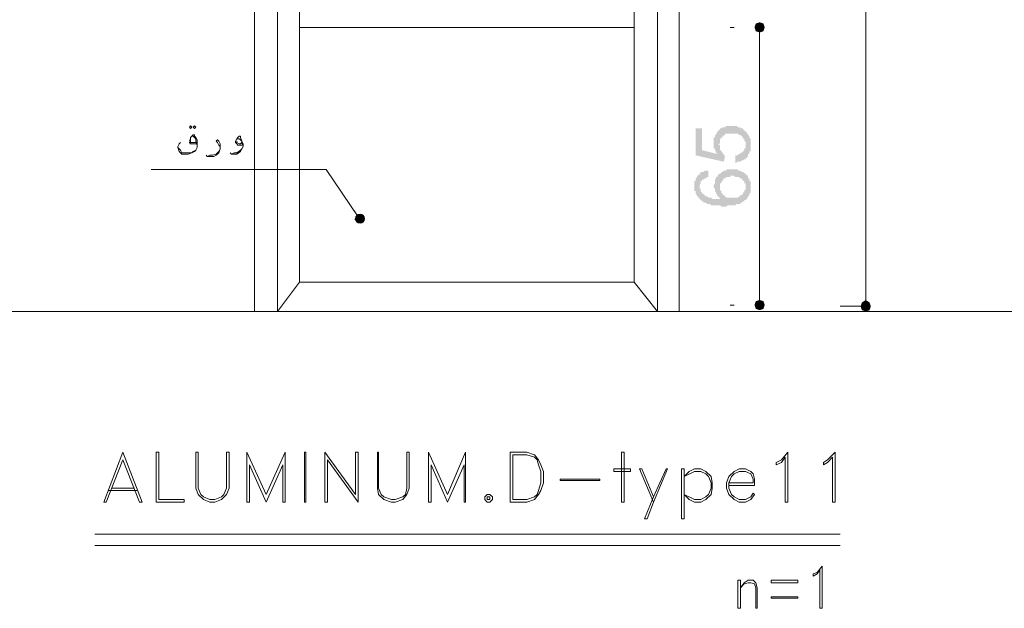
# Model space of a CAD drawing. Header units: metres. Extents: x 5.7 to 89.8, y 4 to 63.5.
# Tile 47 of 60: x 53.4 to 60.8, y 36.3 to 40.7. Entities that reach past the tile are written whole.
import ezdxf

# ---------------------------------------------------------------- set-up
doc = ezdxf.new("R2010")
doc.units = ezdxf.units.M
doc.header["$MEASUREMENT"] = 0
for name, color, linetype in [('PDF7_dim', 7, 'Continuous'), ('PDF7_Sym tip Door', 7, 'Continuous'), ('PDF7_textt', 7, 'Continuous'), ('PDF7_wall', 7, 'Continuous')]:
    doc.layers.add(name, color=color, linetype=linetype)

msp = doc.modelspace()

# ---------------------------------------------------------------- hatches: boundary and pattern name
at = {"layer": 'PDF7_dim', "transparency": 33554559}
msp.add_hatch(color=256, dxfattribs=at).paths.add_polyline_path([(58.7439, 39.6581), (58.7439, 39.7159), (58.7439, 39.7159), (58.7535, 39.7159), (58.7632, 39.7159), (58.7632, 39.7255), (58.7728, 39.7255), (58.7728, 39.7255), (58.7824, 39.7255), (58.7824, 39.7351), (58.7921, 39.7351), (58.7921, 39.7351), (58.8017, 39.7448), (58.8017, 39.7448), (58.8017, 39.7448), (58.8113, 39.7544), (58.8113, 39.7544), (58.8113, 39.764), (58.8113, 39.764), (58.8209, 39.7736), (58.8209, 39.7736), (58.8209, 39.7833), (58.8209, 39.7929), (58.8209, 39.7929), (58.8209, 39.7929), (58.8209, 39.8025), (58.8209, 39.8025), (58.8209, 39.8122), (58.8209, 39.8218), (58.8113, 39.8218), (58.8113, 39.8314), (58.8113, 39.8314), (58.8113, 39.8411), (58.8017, 39.8411), (58.8017, 39.8507), (58.8017, 39.8507), (58.7921, 39.8603), (58.7921, 39.8603), (58.7921, 39.8603), (58.7824, 39.87), (58.7824, 39.87), (58.7728, 39.87), (58.7728, 39.87), (58.7632, 39.8796), (58.7632, 39.8796), (58.7535, 39.8796), (58.7439, 39.8796), (58.7439, 39.8796), (58.7343, 39.8796), (58.7343, 39.8796), (58.7246, 39.8796), (58.715, 39.8796), (58.715, 39.8796), (58.715, 39.8796), (58.7054, 39.8796), (58.6957, 39.8796), (58.6957, 39.8796), (58.6861, 39.8796), (58.6861, 39.8796), (58.6765, 39.8796), (58.6668, 39.8796), (58.6668, 39.87), (58.6668, 39.87), (58.6572, 39.87), (58.6572, 39.8603), (58.6476, 39.8603), (58.6476, 39.8603), (58.6476, 39.8507), (58.638, 39.8507), (58.638, 39.8507), (58.638, 39.8411), (58.6283, 39.8411), (58.6283, 39.8314), (58.6283, 39.8314), (58.6283, 39.8218), (58.6283, 39.8122), (58.6283, 39.8122), (58.6283, 39.8025), (58.6187, 39.8025), (58.6187, 39.7929), (58.6283, 39.7929), (58.6283, 39.7833), (58.6283, 39.7736), (58.6283, 39.7736), (58.6283, 39.764), (58.6283, 39.764), (58.6283, 39.7544), (58.638, 39.7544), (58.638, 39.7544), (58.638, 39.7448), (58.638, 39.7448), (58.6476, 39.7351), (58.6476, 39.7351), (58.6572, 39.7255), (58.6572, 39.7255), (58.6572, 39.7159), (58.6668, 39.7159), (58.6572, 39.6677), (58.4453, 39.7159), (58.4453, 39.9181), (58.4935, 39.9181), (58.4935, 39.7544), (58.6091, 39.7255), (58.5994, 39.7351), (58.5994, 39.7448), (58.5994, 39.7448), (58.5898, 39.7544), (58.5898, 39.7544), (58.5898, 39.764), (58.5898, 39.764), (58.5802, 39.7736), (58.5802, 39.7736), (58.5802, 39.7833), (58.5802, 39.7929), (58.5802, 39.7929), (58.5802, 39.8025), (58.5802, 39.8025), (58.5802, 39.8122), (58.5802, 39.8122), (58.5802, 39.8218), (58.5802, 39.8218), (58.5802, 39.8314), (58.5802, 39.8411), (58.5802, 39.8411), (58.5802, 39.8507), (58.5898, 39.8507), (58.5898, 39.8603), (58.5898, 39.8603), (58.5898, 39.87), (58.5994, 39.87), (58.5994, 39.8796), (58.5994, 39.8796), (58.6091, 39.8892), (58.6091, 39.8892), (58.6091, 39.8989), (58.6187, 39.8989), (58.6187, 39.8989), (58.6187, 39.9085), (58.6283, 39.9085), (58.6283, 39.9085), (58.6283, 39.9181), (58.638, 39.9181), (58.638, 39.9181), (58.6476, 39.9277), (58.6476, 39.9277), (58.6572, 39.9277), (58.6668, 39.9277), (58.6668, 39.9277), (58.6765, 39.9374), (58.6765, 39.9374), (58.6861, 39.9374), (58.6861, 39.9374), (58.6957, 39.9374), (58.7054, 39.9374), (58.7054, 39.9374), (58.715, 39.9374), (58.715, 39.9374), (58.7246, 39.9374), (58.7343, 39.9374), (58.7343, 39.9374), (58.7439, 39.9374), (58.7535, 39.9374), (58.7535, 39.9374), (58.7632, 39.9277), (58.7632, 39.9277), (58.7728, 39.9277), (58.7728, 39.9277), (58.7824, 39.9277), (58.7824, 39.9181), (58.7921, 39.9181), (58.7921, 39.9181), (58.8017, 39.9181), (58.8017, 39.9085), (58.8113, 39.9085), (58.8113, 39.9085), (58.8113, 39.8989), (58.8209, 39.8989), (58.8209, 39.8892), (58.8306, 39.8892), (58.8306, 39.8892), (58.8306, 39.8796), (58.8402, 39.8796), (58.8402, 39.87), (58.8402, 39.87), (58.8498, 39.8603), (58.8498, 39.8603), (58.8498, 39.8507), (58.8498, 39.8507), (58.8595, 39.8411), (58.8595, 39.8411), (58.8595, 39.8314), (58.8595, 39.8218), (58.8595, 39.8218), (58.8595, 39.8122), (58.8595, 39.8122), (58.8595, 39.8025), (58.8595, 39.7929), (58.8595, 39.7929), (58.8595, 39.7929), (58.8595, 39.7833), (58.8595, 39.7736), (58.8595, 39.7736), (58.8595, 39.764), (58.8595, 39.764), (58.8595, 39.7544), (58.8595, 39.7448), (58.8498, 39.7448), (58.8498, 39.7351), (58.8498, 39.7351), (58.8498, 39.7255), (58.8402, 39.7255), (58.8402, 39.7159), (58.8402, 39.7159), (58.8402, 39.7062), (58.8306, 39.7062), (58.8306, 39.7062), (58.8306, 39.6966), (58.8209, 39.6966), (58.8209, 39.687), (58.8113, 39.687), (58.8113, 39.687), (58.8017, 39.6773), (58.8017, 39.6773), (58.7921, 39.6773), (58.7921, 39.6773), (58.7824, 39.6677), (58.7824, 39.6677), (58.7728, 39.6677), (58.7728, 39.6677), (58.7632, 39.6677), (58.7535, 39.6677), (58.7535, 39.6581), (58.7439, 39.6581)])
h = msp.add_hatch(color=256, dxfattribs=at)
h.paths.add_polyline_path([(58.5416, 39.6003), (58.5416, 39.5521), (58.532, 39.5521), (58.532, 39.5521), (58.5224, 39.5425), (58.5224, 39.5425), (58.5128, 39.5425), (58.5128, 39.5425), (58.5031, 39.5329), (58.5031, 39.5329), (58.5031, 39.5329), (58.4935, 39.5329), (58.4935, 39.5232), (58.4839, 39.5232), (58.4839, 39.5136), (58.4839, 39.5136), (58.4839, 39.504), (58.4839, 39.504), (58.4742, 39.4943), (58.4742, 39.4847), (58.4742, 39.4847), (58.4742, 39.4847), (58.4742, 39.4751), (58.4742, 39.4654), (58.4839, 39.4654), (58.4839, 39.4558), (58.4839, 39.4558), (58.4839, 39.4462), (58.4839, 39.4462), (58.4935, 39.4366), (58.4935, 39.4366), (58.4935, 39.4269), (58.5031, 39.4269), (58.5031, 39.4269), (58.5128, 39.4173), (58.5128, 39.4173), (58.5224, 39.4077), (58.5224, 39.4077), (58.532, 39.4077), (58.532, 39.4077), (58.5416, 39.398), (58.5416, 39.398), (58.5513, 39.398), (58.5513, 39.398), (58.5513, 39.398), (58.5609, 39.398), (58.5609, 39.398), (58.5705, 39.3884), (58.5802, 39.3884), (58.5802, 39.3884), (58.5898, 39.3884), (58.5898, 39.3884), (58.5994, 39.3884), (58.6091, 39.3884), (58.6091, 39.3884), (58.6187, 39.3884), (58.6283, 39.3884), (58.6283, 39.3884), (58.638, 39.3884), (58.638, 39.3884), (58.6283, 39.3884), (58.6283, 39.398), (58.6187, 39.398), (58.6187, 39.4077), (58.6091, 39.4077), (58.6091, 39.4173), (58.6091, 39.4173), (58.5994, 39.4269), (58.5994, 39.4269), (58.5994, 39.4269), (58.5994, 39.4366), (58.5898, 39.4462), (58.5898, 39.4462), (58.5898, 39.4558), (58.5898, 39.4558), (58.5898, 39.4654), (58.5898, 39.4654), (58.5802, 39.4751), (58.5802, 39.4847), (58.5802, 39.4847), (58.5802, 39.4847), (58.5802, 39.4943), (58.5802, 39.4943), (58.5898, 39.504), (58.5898, 39.5136), (58.5898, 39.5136), (58.5898, 39.5232), (58.5898, 39.5232), (58.5898, 39.5329), (58.5898, 39.5329), (58.5994, 39.5425), (58.5994, 39.5425), (58.5994, 39.5521), (58.6091, 39.5521), (58.6091, 39.5618), (58.6091, 39.5618), (58.6187, 39.5714), (58.6187, 39.5714), (58.6187, 39.5714), (58.6283, 39.581), (58.6283, 39.581), (58.638, 39.581), (58.638, 39.5907), (58.6476, 39.5907), (58.6476, 39.5907), (58.6572, 39.6003), (58.6572, 39.6003), (58.6668, 39.6003), (58.6668, 39.6003), (58.6765, 39.6003), (58.6765, 39.6099), (58.6861, 39.6099), (58.6861, 39.6099), (58.6957, 39.6099), (58.7054, 39.6099), (58.7054, 39.6099), (58.715, 39.6099), (58.715, 39.6099), (58.7246, 39.6099), (58.7343, 39.6099), (58.7343, 39.6099), (58.7439, 39.6099), (58.7439, 39.6099), (58.7535, 39.6099), (58.7632, 39.6099), (58.7632, 39.6003), (58.7728, 39.6003), (58.7728, 39.6003), (58.7824, 39.6003), (58.7824, 39.6003), (58.7921, 39.5907), (58.7921, 39.5907), (58.8017, 39.5907), (58.8017, 39.5907), (58.8113, 39.581), (58.8113, 39.581), (58.8209, 39.581), (58.8209, 39.5714), (58.8306, 39.5714), (58.8306, 39.5618), (58.8306, 39.5618), (58.8402, 39.5618), (58.8402, 39.5521), (58.8402, 39.5521), (58.8402, 39.5425), (58.8498, 39.5425), (58.8498, 39.5329), (58.8498, 39.5329), (58.8498, 39.5232), (58.8595, 39.5232), (58.8595, 39.5136), (58.8595, 39.5136), (58.8595, 39.504), (58.8595, 39.4943), (58.8595, 39.4943), (58.8595, 39.4847), (58.8595, 39.4847), (58.8595, 39.4751), (58.8595, 39.4751), (58.8595, 39.4654), (58.8595, 39.4654), (58.8595, 39.4558), (58.8595, 39.4462), (58.8595, 39.4462), (58.8595, 39.4366), (58.8595, 39.4366), (58.8498, 39.4269), (58.8498, 39.4269), (58.8498, 39.4173), (58.8498, 39.4173), (58.8402, 39.4077), (58.8402, 39.4077), (58.8402, 39.398), (58.8306, 39.398), (58.8306, 39.3884), (58.8306, 39.3884), (58.8209, 39.3788), (58.8209, 39.3788), (58.8113, 39.3788), (58.8113, 39.3691), (58.8113, 39.3691), (58.8017, 39.3691), (58.8017, 39.3691), (58.7921, 39.3595), (58.7921, 39.3595), (58.7921, 39.3595), (58.7824, 39.3595), (58.7824, 39.3499), (58.7728, 39.3499), (58.7728, 39.3499), (58.7632, 39.3499), (58.7632, 39.3499), (58.7535, 39.3499), (58.7439, 39.3402), (58.7439, 39.3402), (58.7343, 39.3402), (58.7343, 39.3402), (58.7246, 39.3402), (58.715, 39.3402), (58.715, 39.3402), (58.7054, 39.3402), (58.6957, 39.3402), (58.6957, 39.3402), (58.6861, 39.3402), (58.6765, 39.3306), (58.6668, 39.3306), (58.6668, 39.3306), (58.6572, 39.3306), (58.6476, 39.3306), (58.6476, 39.3306), (58.638, 39.3306), (58.6283, 39.3402), (58.6283, 39.3402), (58.6187, 39.3402), (58.6091, 39.3402), (58.5994, 39.3402), (58.5994, 39.3402), (58.5898, 39.3402), (58.5802, 39.3402), (58.5802, 39.3402), (58.5705, 39.3402), (58.5705, 39.3402), (58.5609, 39.3402), (58.5513, 39.3499), (58.5513, 39.3499), (58.5416, 39.3499), (58.5416, 39.3499), (58.532, 39.3499), (58.532, 39.3499), (58.5224, 39.3595), (58.5224, 39.3595), (58.5128, 39.3595), (58.5128, 39.3595), (58.5031, 39.3595), (58.5031, 39.3691), (58.5031, 39.3691), (58.4935, 39.3691), (58.4935, 39.3691), (58.4839, 39.3788), (58.4839, 39.3788), (58.4839, 39.3788), (58.4839, 39.3788), (58.4742, 39.3884), (58.4742, 39.3884), (58.4646, 39.398), (58.4646, 39.398), (58.4646, 39.4077), (58.455, 39.4077), (58.455, 39.4173), (58.455, 39.4173), (58.4453, 39.4269), (58.4453, 39.4269), (58.4453, 39.4366), (58.4453, 39.4366), (58.4453, 39.4462), (58.4357, 39.4462), (58.4357, 39.4558), (58.4357, 39.4558), (58.4357, 39.4654), (58.4357, 39.4751), (58.4357, 39.4751), (58.4357, 39.4847), (58.4357, 39.4847), (58.4357, 39.4943), (58.4357, 39.4943), (58.4357, 39.504), (58.4357, 39.5136), (58.4357, 39.5136), (58.4357, 39.5232), (58.4453, 39.5232), (58.4453, 39.5329), (58.4453, 39.5329), (58.4453, 39.5425), (58.4453, 39.5425), (58.455, 39.5521), (58.455, 39.5521), (58.455, 39.5618), (58.4646, 39.5618), (58.4646, 39.5618), (58.4646, 39.5714), (58.4742, 39.5714), (58.4742, 39.581), (58.4839, 39.581), (58.4839, 39.581), (58.4839, 39.5907), (58.4935, 39.5907), (58.4935, 39.5907), (58.5031, 39.5907), (58.5128, 39.6003), (58.5128, 39.6003), (58.5224, 39.6003), (58.5224, 39.6003), (58.532, 39.6003), (58.5416, 39.6003), (58.5416, 39.6003)], flags=0)
h.paths.add_polyline_path([(58.715, 39.398), (58.7246, 39.398), (58.7343, 39.398), (58.7343, 39.398), (58.7439, 39.398), (58.7439, 39.398), (58.7535, 39.398), (58.7632, 39.398), (58.7632, 39.398), (58.7728, 39.4077), (58.7728, 39.4077), (58.7728, 39.4077), (58.7824, 39.4077), (58.7824, 39.4173), (58.7921, 39.4173), (58.7921, 39.4173), (58.8017, 39.4269), (58.8017, 39.4269), (58.8017, 39.4366), (58.8113, 39.4366), (58.8113, 39.4462), (58.8113, 39.4462), (58.8113, 39.4558), (58.8209, 39.4558), (58.8209, 39.4654), (58.8209, 39.4654), (58.8209, 39.4751), (58.8209, 39.4751), (58.8209, 39.4847), (58.8209, 39.4943), (58.8209, 39.4943), (58.8209, 39.504), (58.8113, 39.504), (58.8113, 39.5136), (58.8113, 39.5136), (58.8113, 39.5232), (58.8017, 39.5232), (58.8017, 39.5329), (58.7921, 39.5329), (58.7921, 39.5329), (58.7921, 39.5425), (58.7824, 39.5425), (58.7824, 39.5425), (58.7728, 39.5425), (58.7728, 39.5521), (58.7632, 39.5521), (58.7632, 39.5521), (58.7535, 39.5521), (58.7535, 39.5521), (58.7439, 39.5521), (58.7343, 39.5618), (58.7343, 39.5618), (58.7246, 39.5618), (58.7246, 39.5618), (58.715, 39.5618), (58.7054, 39.5618), (58.7054, 39.5521), (58.6957, 39.5521), (58.6957, 39.5521), (58.6861, 39.5521), (58.6765, 39.5521), (58.6765, 39.5521), (58.6668, 39.5425), (58.6668, 39.5425), (58.6572, 39.5425), (58.6572, 39.5425), (58.6572, 39.5329), (58.6476, 39.5329), (58.6476, 39.5232), (58.6476, 39.5232), (58.638, 39.5136), (58.638, 39.5136), (58.638, 39.504), (58.6283, 39.504), (58.6283, 39.4943), (58.6283, 39.4943), (58.6283, 39.4847), (58.6283, 39.4751), (58.6283, 39.4751), (58.6283, 39.4751), (58.6283, 39.4654), (58.6283, 39.4558), (58.6283, 39.4558), (58.638, 39.4462), (58.638, 39.4462), (58.638, 39.4366), (58.638, 39.4366), (58.6476, 39.4269), (58.6476, 39.4269), (58.6476, 39.4173), (58.6572, 39.4173), (58.6572, 39.4173), (58.6668, 39.4077), (58.6668, 39.4077), (58.6668, 39.4077), (58.6765, 39.398), (58.6861, 39.398), (58.6861, 39.398), (58.6957, 39.398), (58.6957, 39.398), (58.7054, 39.398), (58.7054, 39.398), (58.715, 39.398), (58.715, 39.398)], flags=0)

# ---------------------------------------------------------------- linework, layer by layer
at = {"layer": 'PDF7_dim', "lineweight": 20}
for points in [[(59.7263, 45.4464), (59.7263, 45.4079), (59.7263, 38.6661), (59.7263, 38.6275)], [(58.7054, 40.679), (58.7343, 40.679)], [(58.9269, 40.6405), (58.9269, 40.6019), (58.9269, 38.6757), (58.9269, 38.6275)], [(58.7054, 38.589), (58.7343, 38.589)], [(59.7263, 38.5794), (59.5337, 38.5794)]]:
    msp.add_lwpolyline(points, dxfattribs=at)
at = {"layer": 'PDF7_dim', "transparency": 33554559}
for points in [[(58.898, 40.7079), (58.9269, 40.679), (58.8884, 40.679)], [(58.9269, 40.679), (58.8884, 40.679), (58.898, 40.6501)], [(58.9269, 40.7175), (58.898, 40.7079), (58.9269, 40.679)], [(58.898, 40.6501), (58.9269, 40.6405), (58.9269, 40.679)], [(58.9558, 40.7079), (58.9269, 40.679), (58.9269, 40.7175)], [(58.9654, 40.679), (58.9558, 40.7079), (58.9269, 40.679)], [(58.9269, 40.6405), (58.9269, 40.679), (58.9558, 40.6501)], [(58.9269, 40.679), (58.9558, 40.6501), (58.9654, 40.679)], [(58.9269, 38.589), (58.898, 38.6179), (58.8884, 38.589)], [(58.8884, 38.589), (58.898, 38.5601), (58.9269, 38.589)], [(58.9269, 38.6275), (58.9269, 38.589), (58.898, 38.6179)], [(58.898, 38.5601), (58.9269, 38.589), (58.9269, 38.5505)], [(58.9558, 38.6179), (58.9269, 38.6275), (58.9269, 38.589)], [(58.9269, 38.589), (58.9654, 38.589), (58.9558, 38.6179)], [(58.9269, 38.5505), (58.9558, 38.5601), (58.9269, 38.589)], [(58.9558, 38.5601), (58.9269, 38.589), (58.9654, 38.589)], [(59.7263, 38.5794), (59.6974, 38.6083), (59.6878, 38.5794)], [(59.6878, 38.5794), (59.6974, 38.5505), (59.7263, 38.5794)], [(59.7263, 38.6275), (59.7263, 38.5794), (59.6974, 38.6083)], [(59.6974, 38.5505), (59.7263, 38.5794), (59.7263, 38.5409)], [(59.7552, 38.6083), (59.7263, 38.6275), (59.7263, 38.5794)], [(59.7263, 38.5794), (59.7648, 38.5794), (59.7552, 38.6083)], [(59.7263, 38.5409), (59.7552, 38.5505), (59.7263, 38.5794)], [(59.7552, 38.5505), (59.7263, 38.5794), (59.7648, 38.5794)]]:
    msp.add_solid(points, dxfattribs=at)
at = {"layer": 'PDF7_Sym tip Door', "lineweight": 18}
for points in [[(55.1226, 38.5409), (55.1226, 45.4849), (58.3201, 45.4849), (58.3201, 38.5409)], [(55.2959, 45.3212), (58.1564, 45.3212), (58.1564, 38.5409), (55.2959, 38.5409)]]:
    msp.add_lwpolyline(points, close=True, dxfattribs=at)
for points in [[(57.983, 45.1479), (58.1564, 45.3212), (55.2959, 45.3212), (55.2959, 38.589)], [(55.4597, 41.7577), (55.4597, 41.3532), (55.4597, 38.7624), (57.983, 38.7624), (57.983, 45.1479), (55.4597, 45.1479), (55.4597, 41.8058)], [(55.4597, 40.679), (57.983, 40.679)], [(55.4597, 38.7624), (55.2959, 38.5409)], [(57.983, 38.7624), (58.1564, 38.5409)]]:
    msp.add_lwpolyline(points, dxfattribs=at)
at = {"layer": 'PDF7_Sym tip Door', "lineweight": 9}
for points in [[(54.1306, 37.4814), (53.9861, 37.1058), (54.0053, 37.1058), (54.1306, 37.4236), (54.2558, 37.1058), (54.275, 37.1058)], [(54.381, 37.1058), (54.381, 37.4814), (54.4002, 37.4814), (54.4002, 37.1251), (54.5929, 37.1251), (54.5929, 37.1058)], [(54.9299, 37.4814), (54.9107, 37.4814), (54.9107, 37.2117), (54.8914, 37.1636), (54.8722, 37.1443), (54.824, 37.1251), (54.7855, 37.1251), (54.7373, 37.1443), (54.7181, 37.1636), (54.6988, 37.2117), (54.6988, 37.4814), (54.6795, 37.4814), (54.6795, 37.2117), (54.6988, 37.1636), (54.7373, 37.1251), (54.7855, 37.1058), (54.824, 37.1058), (54.8722, 37.1251), (54.9107, 37.1636), (54.9299, 37.2117)], [(55.3537, 37.4814), (55.2092, 37.1636), (55.0648, 37.4814), (55.0648, 37.1058), (55.084, 37.1058), (55.084, 37.3851), (55.2092, 37.1058), (55.3345, 37.3851), (55.3345, 37.1058), (55.3537, 37.1058)], [(55.5078, 37.1058), (55.5078, 37.4814), (55.4982, 37.4814), (55.4982, 37.1058)], [(55.9027, 37.1058), (55.9027, 37.4814), (55.8834, 37.4814), (55.8834, 37.1636), (55.6523, 37.4814), (55.6523, 37.1058), (55.6715, 37.1058), (55.6715, 37.4236)], [(56.2879, 37.4814), (56.2687, 37.4814), (56.2687, 37.2117), (56.259, 37.1636), (56.2398, 37.1443), (56.182, 37.1251), (56.1531, 37.1251), (56.0953, 37.1443), (56.0761, 37.1636), (56.0568, 37.2117), (56.0568, 37.4814), (56.0472, 37.4814), (56.0472, 37.2117), (56.0568, 37.1636), (56.0953, 37.1251), (56.1531, 37.1058), (56.182, 37.1058), (56.2398, 37.1251), (56.2687, 37.1636), (56.2879, 37.2117)], [(56.7117, 37.4814), (56.5769, 37.1636), (56.4324, 37.4814), (56.4324, 37.1058), (56.4517, 37.1058), (56.4517, 37.3851), (56.5769, 37.1058), (56.7021, 37.3851), (56.7021, 37.1058), (56.7117, 37.1058)], [(57.0488, 37.1058), (57.174, 37.1058), (57.2318, 37.1251), (57.2607, 37.1636), (57.28, 37.1925), (57.2992, 37.2503), (57.2992, 37.337), (57.28, 37.3851), (57.2607, 37.4236), (57.2318, 37.4622), (57.174, 37.4814), (57.0488, 37.4814)], [(57.0681, 37.1251), (57.174, 37.1251), (57.2318, 37.1443), (57.2511, 37.1636), (57.2607, 37.1925), (57.28, 37.2503), (57.28, 37.337), (57.2607, 37.3851), (57.2511, 37.4236), (57.2318, 37.4429), (57.174, 37.4622), (57.0681, 37.4622)], [(57.906, 37.1058), (57.906, 37.4814), (57.8867, 37.4814), (57.8867, 37.1058)], [(59.1388, 37.1058), (59.1195, 37.1058), (59.1195, 37.4429), (59.0906, 37.4044), (59.0521, 37.3851), (59.0521, 37.4044), (59.0906, 37.4236), (59.1388, 37.4814)], [(59.4951, 37.1058), (59.4759, 37.1058), (59.4759, 37.4429), (59.4373, 37.4044), (59.4085, 37.3851), (59.4085, 37.4044), (59.4373, 37.4236), (59.4951, 37.4814)], [(57.9541, 37.337), (57.8289, 37.337), (57.8289, 37.3562), (57.9541, 37.3562)], [(58.0601, 36.9806), (58.0793, 36.9806), (58.1275, 37.1058), (58.2334, 37.3562), (58.2238, 37.3562), (58.1275, 37.1443)], [(58.3587, 36.9806), (58.3587, 37.3562), (58.3394, 37.3562), (58.3394, 36.9806)], [(58.3587, 37.1636), (58.4357, 37.1251), (58.4839, 37.1251), (58.5224, 37.1443), (58.5416, 37.1636), (58.5609, 37.2117), (58.5609, 37.2503), (58.5416, 37.2984), (58.5224, 37.3177), (58.4839, 37.337), (58.4357, 37.337), (58.3587, 37.2984), (58.3972, 37.337), (58.4357, 37.3562), (58.4839, 37.3562), (58.5224, 37.337), (58.5609, 37.2984), (58.5705, 37.2503), (58.5705, 37.2117), (58.5609, 37.1636), (58.5224, 37.1251), (58.4839, 37.1058), (58.4357, 37.1058), (58.3972, 37.1251)], [(57.723, 37.2695), (57.4244, 37.2695), (57.4244, 37.2792), (57.723, 37.2792)], [(56.8754, 37.1636), (56.8562, 37.1443), (56.8562, 37.1251), (56.8754, 37.1058), (56.8947, 37.1058), (56.914, 37.1251), (56.914, 37.1443), (56.8947, 37.1636)], [(56.8754, 37.1443), (56.8754, 37.1251), (56.8947, 37.1251), (56.8947, 37.1443)], [(59.3988, 36.3064), (59.3796, 36.3064), (59.3796, 36.5953), (59.3603, 36.5665), (59.3314, 36.5472), (59.3314, 36.5665), (59.3603, 36.5761), (59.3988, 36.6242)], [(58.7824, 36.3064), (58.7824, 36.5183), (58.7632, 36.5183), (58.7632, 36.3064)], [(58.9076, 36.3064), (58.898, 36.3064), (58.898, 36.4605), (58.8884, 36.4894), (58.8595, 36.499), (58.8402, 36.499), (58.8113, 36.4894), (58.7824, 36.4605), (58.8113, 36.499), (58.8402, 36.5183), (58.8787, 36.5183), (58.898, 36.499), (58.9076, 36.4605)], [(59.2158, 36.499), (59.0136, 36.499), (59.0136, 36.5183), (59.2158, 36.5183)], [(59.2158, 36.3835), (59.0136, 36.3835), (59.0136, 36.3931), (59.2158, 36.3931)]]:
    msp.add_lwpolyline(points, close=True, dxfattribs=at)
for points in [[(58.1275, 37.1058), (58.0216, 37.3562), (58.0408, 37.3562), (58.1275, 37.1443)], [(58.6957, 37.231), (58.8884, 37.231), (58.8884, 37.2792), (58.8787, 37.3177), (58.8595, 37.337), (58.8209, 37.3562), (58.7728, 37.3562), (58.7343, 37.337), (58.6957, 37.2984), (58.6765, 37.2503), (58.6765, 37.2117), (58.6957, 37.1636), (58.7343, 37.1251), (58.7728, 37.1058), (58.8209, 37.1058), (58.8595, 37.1251), (58.8884, 37.1636), (58.8787, 37.1732), (58.8595, 37.1443), (58.8209, 37.1251), (58.7728, 37.1251), (58.7343, 37.1443), (58.715, 37.1636), (58.6957, 37.2117), (58.6957, 37.2503), (58.715, 37.2984), (58.7343, 37.3177), (58.7728, 37.337), (58.8209, 37.337), (58.8595, 37.3177), (58.8787, 37.2792), (58.8787, 37.2503), (58.6957, 37.2503)], [(54.0246, 37.1925), (54.2365, 37.1925)], [(54.0439, 37.2117), (54.2172, 37.2117)], [(53.9187, 36.865), (59.5337, 36.865)], [(53.9187, 36.7783), (59.5337, 36.7783)]]:
    msp.add_lwpolyline(points, dxfattribs=at)
at = {"layer": 'PDF7_textt', "lineweight": 20}
for points in [[(54.641, 39.9181), (54.6506, 39.9277), (54.641, 39.9374), (54.6314, 39.9277)], [(54.6699, 39.9181), (54.6795, 39.9277), (54.6699, 39.9374), (54.6603, 39.9277)]]:
    msp.add_lwpolyline(points, close=True, dxfattribs=at)
for points in [[(54.6892, 39.8025), (54.6506, 39.8025), (54.641, 39.8025), (54.6314, 39.8122), (54.641, 39.8314), (54.641, 39.8507), (54.6506, 39.8603), (54.6603, 39.87), (54.6699, 39.87), (54.6699, 39.8603), (54.6795, 39.8507), (54.6892, 39.8314), (54.6892, 39.8122), (54.6892, 39.7929), (54.6892, 39.7736), (54.6795, 39.7544), (54.6699, 39.7448), (54.6506, 39.7351), (54.6217, 39.7255), (54.6025, 39.7255), (54.5929, 39.7255), (54.5736, 39.7255), (54.564, 39.7351), (54.5543, 39.7448), (54.5447, 39.7736), (54.5447, 39.7833), (54.5543, 39.8025), (54.564, 39.8122)], [(54.6795, 39.8122), (54.6506, 39.8122), (54.641, 39.8122), (54.641, 39.8218), (54.6314, 39.8314)], [(54.641, 39.8411), (54.641, 39.8507), (54.6506, 39.8603), (54.6603, 39.8603), (54.6699, 39.8507), (54.6795, 39.8411), (54.6795, 39.8218), (54.6892, 39.7929)], [(54.8625, 39.7833), (54.8529, 39.7929), (54.8433, 39.8122), (54.8336, 39.8218), (54.8433, 39.8314), (54.8529, 39.8218), (54.8625, 39.8025), (54.8625, 39.7833), (54.8625, 39.7736), (54.8625, 39.764), (54.8529, 39.7351), (54.8336, 39.7159), (54.8144, 39.7062), (54.7855, 39.7062), (54.7662, 39.7062), (54.7566, 39.7159)], [(55.0263, 39.7929), (55.0166, 39.7929), (55.007, 39.7929), (54.9974, 39.7929), (54.9877, 39.8025), (54.9781, 39.8122), (54.9781, 39.8218), (54.9877, 39.8411), (54.9974, 39.8507), (55.007, 39.8603), (55.0166, 39.8603), (55.0166, 39.8507), (55.0263, 39.8218), (55.0359, 39.8025), (55.0359, 39.7833), (55.0263, 39.764), (55.0166, 39.7448), (54.9877, 39.7255), (54.9685, 39.7255), (54.9492, 39.7255), (54.9396, 39.7351)], [(54.9877, 39.8411), (54.9974, 39.8411), (55.007, 39.8411), (55.0166, 39.8314), (55.0263, 39.8218), (55.0263, 39.8122), (55.0359, 39.7833), (55.0263, 39.764), (55.0166, 39.7544), (54.9877, 39.7351), (54.9685, 39.7351), (54.9492, 39.7255)], [(54.6795, 39.7544), (54.6603, 39.7448), (54.6506, 39.7351), (54.6217, 39.7351), (54.6025, 39.7351), (54.5736, 39.7351), (54.564, 39.7544), (54.5447, 39.7736), (54.5447, 39.7833)], [(54.7662, 39.7062), (54.7855, 39.7159), (54.8047, 39.7159), (54.8336, 39.7255), (54.8529, 39.7448), (54.8625, 39.764)], [(55.0263, 39.8122), (55.0166, 39.8025), (55.007, 39.8025), (54.9877, 39.8122), (54.9877, 39.8218)], [(55.9027, 39.2536), (55.6619, 39.6099), (54.3424, 39.6099)]]:
    msp.add_lwpolyline(points, dxfattribs=at)
msp.add_circle((55.9171, 39.2391), 0.0337, dxfattribs=at)
at = {"layer": 'PDF7_textt', "transparency": 33554559}
for points in [[(55.8738, 39.2343), (55.9509, 39.2343), (55.8931, 39.2632)], [(55.9123, 39.2728), (55.8931, 39.2632), (55.9412, 39.2632)], [(55.9509, 39.2343), (55.8931, 39.2632), (55.9412, 39.2632)], [(55.8738, 39.2343), (55.8931, 39.215), (55.9412, 39.215)], [(55.8738, 39.2343), (55.9509, 39.2343), (55.9412, 39.215)], [(55.8931, 39.215), (55.9412, 39.215), (55.9123, 39.2054)]]:
    msp.add_solid(points, dxfattribs=at)
at = {"layer": 'PDF7_wall', "lineweight": 18}
for points in [[(55.1226, 38.5409), (51.9732, 38.5409)], [(62.2689, 38.5409), (58.3201, 38.5409)]]:
    msp.add_lwpolyline(points, dxfattribs=at)

doc.saveas('drawing.dxf')
